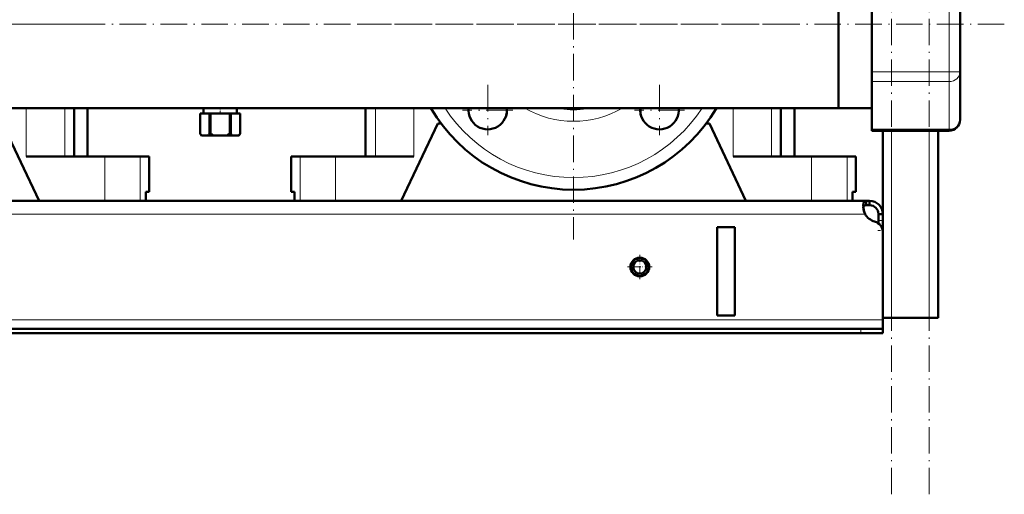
# Model space of a CAD drawing. Extents: x -1438 to 1837, y -1701 to 699.
# Tile 55 of 90: x 46 to 492, y -474 to -259. Entities that reach past the tile are written whole.
import ezdxf

# ---------------------------------------------------------------- set-up
doc = ezdxf.new("R2010")
doc.units = 0
doc.linetypes.add('DASHDOT', pattern=[18.5, 12, -3, 0.5, -3])

msp = doc.modelspace()

# ---------------------------------------------------------------- linework, layer by layer
at = {"color": 7, "linetype": 'DASHDOT', "lineweight": 18}
for p, q in [((440.79, -473.6), (440.79, 486.4)), ((457.79, -473.6), (457.79, 486.4)), ((296.79, -163.1), (296.79, -358.1)), ((491.79, -260.6), (-228.19, -260.6)), ((74.29, -260.6), (-120.71, -260.6)), ((394.29, -260.6), (199.29, -260.6)), ((257.9, -288.12), (257.9, -310.87)), ((335.68, -288.12), (335.68, -310.87)), ((269.28, -299.49), (246.53, -299.49)), ((347.06, -299.49), (324.31, -299.49))]:
    msp.add_line(p, q, dxfattribs=at)
at = {"color": 7, "lineweight": 50}
for p, q in [((416.79, -222.55), (416.79, -260.6)), ((416.79, -298.65), (416.79, -227.21)), ((431.79, -238.95), (431.79, -282.25)), ((471.79, -282.25), (471.79, -238.95)), ((416.79, -260.6), (416.79, -298.65)), ((431.79, -286.58), (431.79, -282.25)), ((471.79, -303.9), (471.79, -282.25)), ((431.79, -286.58), (431.79, -308.23)), ((416.79, -298.65), (-143.21, -298.65)), ((70.69, -298.65), (70.69, -320.6)), ((76.79, -320.6), (76.79, -298.65)), ((129.29, -298.65), (129.29, -301.1)), ((144.29, -298.65), (144.29, -301.1)), ((202.54, -298.65), (202.54, -320.6)), ((390.69, -298.65), (390.69, -320.6)), ((396.79, -320.6), (396.79, -298.65)), ((416.79, -298.65), (431.79, -298.65)), ((127.69, -301.1), (127.69, -301.1)), ((127.69, -301.1), (127.69, -310.1)), ((132.03, -301.1), (127.69, -301.1)), ((127.69, -301.1), (127.69, -310.1)), ((132.03, -301.1), (132.03, -310.1)), ((132.03, -301.1), (132.45, -301.1)), ((132.45, -301.1), (132.45, -310.1)), ((141.13, -301.1), (132.45, -301.1)), ((141.13, -301.1), (141.13, -310.1)), ((141.13, -301.1), (141.55, -301.1)), ((141.55, -301.1), (141.55, -310.1)), ((145.89, -301.1), (141.55, -301.1)), ((145.89, -301.1), (145.89, -310.1)), ((145.89, -301.1), (145.89, -301.1)), ((145.89, -301.1), (145.89, -310.1)), ((38.29, -305.6), (54.79, -340.6)), ((218.79, -340.6), (235.29, -305.6)), ((236.79, -305.6), (235.29, -305.6)), ((358.29, -305.6), (356.79, -305.6)), ((358.29, -305.6), (374.79, -340.6)), ((127.69, -310.1), (127.69, -310.1)), ((128.27, -311.1), (127.69, -310.1)), ((128.27, -311.1), (128.39, -311.1)), ((131.33, -311.1), (128.39, -311.1)), ((131.33, -311.1), (133.85, -311.1)), ((132.03, -310.1), (132.45, -310.1)), ((139.73, -311.1), (133.85, -311.1)), ((139.73, -311.1), (142.25, -311.1)), ((141.13, -310.1), (141.55, -310.1)), ((145.19, -311.1), (142.25, -311.1)), ((145.19, -311.1), (145.31, -311.1)), ((145.31, -311.1), (145.89, -310.1)), ((145.89, -310.1), (145.89, -310.1)), ((431.79, -308.9), (431.79, -308.23)), ((431.79, -308.9), (466.79, -308.9)), ((436.79, -354.85), (436.79, -308.9)), ((461.79, -393.6), (461.79, -308.9)), ((49.04, -320.6), (84.54, -320.6)), ((76.79, -320.6), (80.02, -320.6)), ((84.54, -320.6), (100.58, -320.6)), ((100.58, -320.6), (104.64, -320.6)), ((104.64, -336.6), (104.64, -320.6)), ((168.94, -320.6), (173, -320.6)), ((168.94, -336.6), (168.94, -320.6)), ((173, -320.6), (189.04, -320.6)), ((189.04, -320.6), (224.54, -320.6)), ((369.04, -320.6), (404.54, -320.6)), ((396.79, -320.6), (400.02, -320.6)), ((404.54, -320.6), (420.58, -320.6)), ((420.58, -320.6), (424.64, -320.6)), ((424.64, -336.6), (424.64, -320.6)), ((103.07, -340.6), (103.07, -336.6)), ((104.64, -336.6), (103.07, -336.6)), ((103.07, -336.6), (103.07, -340.6)), ((170.51, -336.6), (168.94, -336.6)), ((170.51, -336.6), (170.51, -340.6)), ((423.07, -340.6), (423.07, -336.6)), ((424.64, -336.6), (423.07, -336.6)), ((423.07, -336.6), (423.07, -340.6)), ((429.26, -340.6), (-155.67, -340.6)), ((84.54, -340.6), (54.79, -340.6)), ((100.58, -340.6), (84.54, -340.6)), ((103.07, -340.6), (100.58, -340.6)), ((173, -340.6), (170.51, -340.6)), ((189.04, -340.6), (173, -340.6)), ((218.79, -340.6), (189.04, -340.6)), ((404.54, -340.6), (374.79, -340.6)), ((420.58, -340.6), (404.54, -340.6)), ((423.07, -340.6), (420.58, -340.6)), ((429.26, -340.6), (429.26, -342.6)), ((430.79, -340.6), (429.26, -340.6)), ((430.79, -342.6), (429.26, -342.6)), ((430.79, -340.6), (430.79, -342.6)), ((434.79, -346.6), (434.79, -349.59)), ((436.79, -346.6), (434.79, -346.6)), ((436.79, -346.6), (436.79, -349.59)), ((434.79, -349.59), (434.79, -350.85)), ((436.79, -349.59), (436.79, -354.12)), ((369.79, -352.6), (361.79, -352.6)), ((361.79, -352.6), (361.79, -392.6)), ((369.79, -352.6), (369.79, -392.6)), ((436.79, -354.12), (436.79, -393.6)), ((436.79, -354.85), (436.79, -394.6)), ((369.79, -392.6), (361.79, -392.6)), ((440.79, -393.6), (436.79, -393.6)), ((436.79, -394.6), (436.79, -398.6)), ((457.79, -393.6), (440.79, -393.6)), ((461.79, -393.6), (457.79, -393.6)), ((426.79, -398.6), (-153.21, -398.6)), ((-153.21, -400.6), (426.79, -400.6)), ((426.79, -398.6), (436.79, -398.6)), ((426.79, -400.6), (436.79, -400.6)), ((436.79, -398.6), (436.79, -400.6))]:
    msp.add_line(p, q, dxfattribs=at)
at = {"color": 7, "lineweight": 18}
for p, q in [((466.79, -282.25), (466.79, -238.95)), ((431.79, -282.25), (466.79, -282.25)), ((466.79, -286.58), (466.79, -282.25)), ((471.79, -282.25), (466.79, -282.25)), ((431.79, -286.58), (466.79, -286.58)), ((466.79, -308.23), (466.79, -286.58)), ((49.04, -298.65), (49.04, -320.6)), ((66.41, -298.65), (66.41, -320.6)), ((207.18, -298.65), (207.18, -320.6)), ((224.54, -298.65), (224.54, -320.6)), ((369.04, -298.65), (369.04, -320.6)), ((386.41, -298.65), (386.41, -320.6)), ((431.79, -308.23), (466.79, -308.23)), ((440.79, -393.6), (440.79, -308.9)), ((457.79, -393.6), (457.79, -308.9)), ((466.79, -308.9), (466.79, -308.23)), ((84.54, -320.6), (84.54, -340.6)), ((100.58, -320.6), (100.58, -340.6)), ((173, -320.6), (173, -340.6)), ((189.04, -320.6), (189.04, -340.6)), ((404.54, -320.6), (404.54, -340.6)), ((420.58, -320.6), (420.58, -340.6)), ((428.76, -346.6), (-155.18, -346.6)), ((436.79, -349.59), (434.79, -349.59)), ((436.79, -354.12), (436.74, -354.12)), ((436.79, -394.6), (-163.21, -394.6)), ((426.79, -398.6), (426.79, -400.6))]:
    msp.add_line(p, q, dxfattribs=at)
at = {"color": 7, "linetype": 'DASHDOT', "lineweight": 18, "ltscale": 0.073498}
msp.add_line((136.79, -298.41), (136.79, -301.35), dxfattribs=at)
at = {"color": 7, "linetype": 'DASHDOT', "lineweight": 18, "ltscale": 0.060001}
msp.add_line((436.99, -354.12), (434.59, -354.12), dxfattribs=at)
at = {"color": 7, "linetype": 'DASHDOT', "lineweight": 18, "ltscale": 0.27625}
for p, q in [((326.79, -365.08), (326.79, -376.13)), ((332.32, -370.6), (321.27, -370.6))]:
    msp.add_line(p, q, dxfattribs=at)
at = {"color": 7, "linetype": 'DASHDOT', "lineweight": 18, "ltscale": 0.060015}
msp.add_line((426.79, -398.4), (426.79, -400.8), dxfattribs=at)
at = {"color": 7, "lineweight": 50}
for points in [[(429.26, -340.6), (429, -340.62), (428.77, -340.68), (428.51, -340.82), (428.29, -341.05), (428.13, -341.36), (428.03, -341.64), (427.97, -341.97), (427.91, -342.72)], [(427.91, -342.72), (427.97, -343.63), (428.13, -344.61), (428.4, -345.61), (428.76, -346.6)], [(429.26, -342.6), (428.95, -342.62), (428.68, -342.68), (428.39, -342.83), (428.16, -343.05), (428.01, -343.36), (427.96, -343.54)]]:
    msp.add_lwpolyline(points, dxfattribs=at)
for radius in [4.25, 4, 3]:
    msp.add_circle((326.79, -370.6), radius, dxfattribs=at)
for centre, radius, start, end in [((296.79, -260.6), 75, 210.4865, 329.5135), ((257.9, -299.49), 8.75, 174.4865, 5.5135), ((257.55, -299.85), 9, 346.3897, 7.6253), ((296.79, -260.6), 38.5, 261.2329, 278.7671), ((335.68, -299.49), 8.75, 174.4865, 5.5135), ((336.04, -299.85), 9, 172.3747, 193.6148), ((466.79, -303.9), 5, 270, 360), ((134.69, -305.97), 8.13, 210.5839, 219.1924), ((125.03, -305.97), 8.13, 320.8076, 329.4161), ((139.76, -301.37), 11.38, 230.0555, 238.7162), ((133.82, -301.37), 11.38, 301.2838, 309.9445), ((148.55, -305.97), 8.13, 210.5839, 219.1924), ((138.89, -305.97), 8.13, 320.8076, 329.4161), ((430.79, -346.6), 6, 360, 90), ((430.79, -346.6), 4, 360, 90), ((438.75, -342.35), 10.86, 186.3219, 203.0666), ((434.91, -343.26), 7, 208.487, 254.9151), ((431.79, -354.85), 5, 360, 74.9151)]:
    msp.add_arc(centre, radius, start, end, dxfattribs=at)
at = {"color": 7, "lineweight": 18}
for radius, start, end in [(69.5, 213.1946, 326.8054), (44, 239.8572, 300.1428)]:
    msp.add_arc((296.79, -260.6), radius, start, end, dxfattribs=at)
for centre in [(466.79, -282.25), (466.79, -303.9)]:
    msp.add_ellipse(centre, major_axis=(5, 0), ratio=0.866025, start_param=4.712389, end_param=6.283185, dxfattribs=at)

doc.saveas('drawing.dxf')
